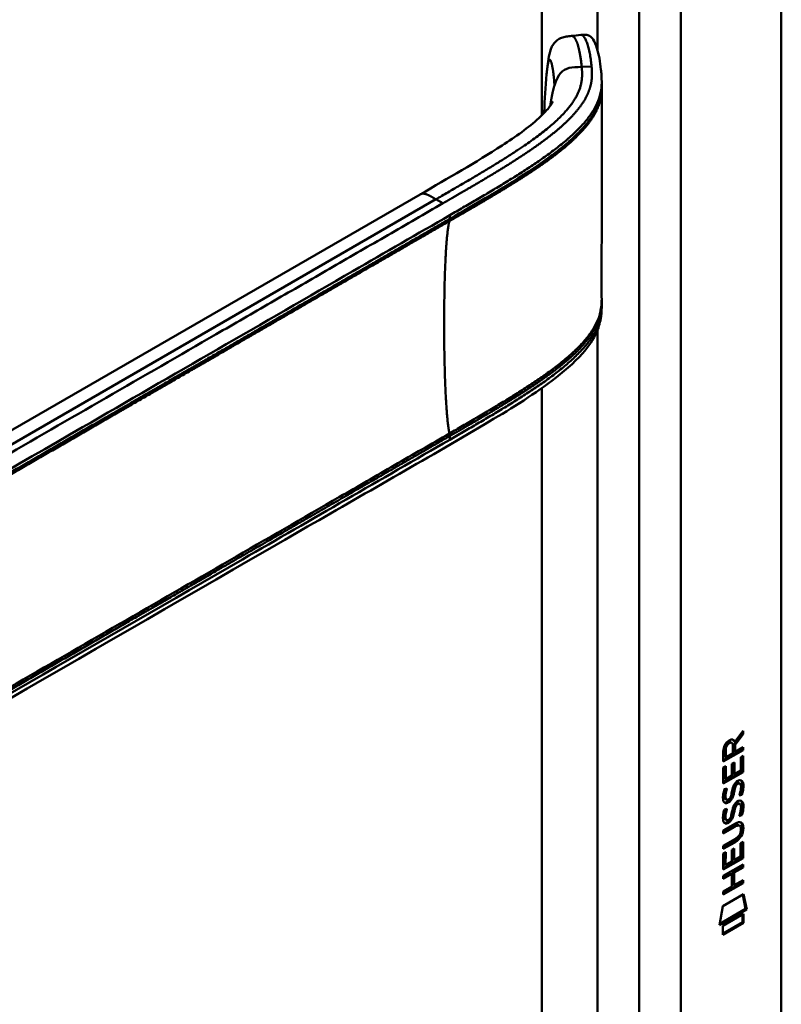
# Model space of a CAD drawing. Header units: millimetres. Extents: x 20 to 833, y 20 to 574.
# Tile 8 of 12: x 429 to 460, y 161 to 201. Entities that reach past the tile are written whole.
import ezdxf

# ---------------------------------------------------------------- set-up
doc = ezdxf.new("R2010")
doc.units = ezdxf.units.MM
doc.header["$LTSCALE"] = 2
doc.layers.add('Sichtbare Kanten(DIN)', color=7, linetype='Continuous', lineweight=50)
doc.layers.add('Sichtbare tangentiale Kanten(DIN)', color=7, linetype='Continuous', lineweight=50)

msp = doc.modelspace()

# ---------------------------------------------------------------- linework, layer by layer
at = {"layer": 'Sichtbare Kanten(DIN)'}
for p, q in [((460.368, 223.25), (460.368, 160.729)), ((453.045, 198.925), (453.045, 198.781)), ((450.667, 195.835), (450.667, 195.835)), ((450.668, 195.602), (450.668, 195.602)), ((413.881, 176.008), (445.645, 194.346)), ((453.045, 189.93), (453.045, 189.93)), ((453.045, 189.925), (453.045, 189.78)), ((458.77, 172.36), (458.447, 171.927)), ((458.475, 172.024), (458.813, 172.477)), ((458.813, 172.336), (458.49, 171.903)), ((458.77, 172.42), (458.77, 172.36)), ((458.77, 172.36), (458.813, 172.336)), ((458.813, 172.477), (458.813, 172.336)), ((458.305, 172.012), (458.348, 171.987)), ((458.391, 171.568), (458.391, 171.858)), ((458.432, 172.049), (458.475, 172.024)), ((458.447, 171.927), (458.447, 171.649)), ((458.447, 171.927), (458.49, 171.903)), ((458.49, 171.903), (458.489, 171.625)), ((458.489, 171.625), (458.812, 171.811)), ((458.812, 171.811), (458.812, 171.686)), ((458.77, 171.711), (458.004, 171.269)), ((458.812, 171.686), (458.004, 171.22)), ((458.004, 171.22), (458.004, 171.649)), ((458.061, 171.716), (458.06, 171.426)), ((458.06, 171.426), (458.103, 171.402)), ((458.103, 171.692), (458.103, 171.402)), ((458.103, 171.402), (458.391, 171.568)), ((458.447, 171.649), (458.489, 171.625)), ((458.714, 171.399), (458.812, 171.455)), ((458.77, 171.431), (458.769, 170.819)), ((458.77, 171.786), (458.77, 171.711)), ((458.77, 171.711), (458.812, 171.686)), ((458.812, 171.455), (458.812, 170.794)), ((458.004, 170.983), (458.102, 171.04)), ((458.06, 171.015), (458.059, 170.532)), ((458.102, 171.04), (458.102, 170.508)), ((458.355, 171.127), (458.454, 171.183)), ((458.355, 170.654), (458.355, 171.127)), ((458.411, 171.159), (458.411, 170.735)), ((458.454, 171.183), (458.453, 170.711)), ((458.713, 170.86), (458.714, 171.399)), ((458.003, 170.328), (458.004, 170.983)), ((458.769, 170.819), (458.003, 170.377)), ((458.812, 170.794), (458.003, 170.328)), ((458.102, 170.508), (458.355, 170.654)), ((458.411, 170.735), (458.453, 170.711)), ((458.453, 170.711), (458.713, 170.86)), ((458.769, 170.819), (458.812, 170.794)), ((458.059, 170.532), (458.102, 170.508)), ((458.475, 170.259), (458.517, 170.235)), ((458.555, 170.344), (458.551, 170.342)), ((458.555, 170.344), (458.597, 170.319)), ((458.597, 170.319), (458.594, 170.317)), ((458.634, 170.351), (458.677, 170.326)), ((458.052, 170.103), (458.148, 170.126)), ((458.408, 170.017), (458.451, 169.993)), ((458.422, 170.09), (458.465, 170.065)), ((458.713, 169.89), (458.756, 169.866)), ((458.065, 169.725), (458.067, 169.721)), ((458.092, 169.691), (458.135, 169.666)), ((458.107, 169.701), (458.109, 169.696)), ((458.301, 169.78), (458.304, 169.788)), ((458.474, 169.427), (458.517, 169.403)), ((458.554, 169.512), (458.551, 169.51)), ((458.554, 169.512), (458.597, 169.487)), ((458.597, 169.487), (458.593, 169.485)), ((458.634, 169.519), (458.676, 169.494)), ((458.051, 169.271), (458.147, 169.294)), ((458.408, 169.185), (458.45, 169.161)), ((458.422, 169.258), (458.464, 169.233)), ((458.713, 169.058), (458.755, 169.034)), ((458.002, 168.416), (458.467, 168.685)), ((458.064, 168.893), (458.066, 168.888)), ((458.092, 168.859), (458.134, 168.834)), ((458.107, 168.868), (458.109, 168.864)), ((458.3, 168.948), (458.303, 168.955)), ((458.626, 168.63), (458.668, 168.606)), ((458.432, 168.59), (458.002, 168.342)), ((458.474, 168.566), (458.002, 168.293)), ((458.002, 168.293), (458.002, 168.416)), ((458.723, 168.453), (458.723, 168.456)), ((458.001, 167.784), (458.474, 168.057)), ((458.424, 167.954), (458.001, 167.71)), ((458.467, 167.929), (458.001, 167.661)), ((458.711, 167.89), (458.81, 167.947)), ((458.711, 167.352), (458.711, 167.89)), ((458.767, 167.923), (458.767, 167.31)), ((458.81, 167.947), (458.809, 167.286)), ((458.001, 167.661), (458.001, 167.784)), ((458.001, 167.475), (458.1, 167.531)), ((458.001, 166.82), (458.001, 167.475)), ((458.057, 167.507), (458.057, 167.024)), ((458.1, 167.531), (458.099, 167)), ((458.352, 167.146), (458.353, 167.618)), ((458.353, 167.618), (458.451, 167.675)), ((458.409, 167.651), (458.409, 167.227)), ((458.451, 167.675), (458.451, 167.202)), ((458, 166.56), (458.809, 167.026)), ((458.767, 167.31), (458.001, 166.869)), ((458.809, 167.286), (458.001, 166.82)), ((458.057, 167.024), (458.099, 167)), ((458.099, 167), (458.352, 167.146)), ((458.409, 167.227), (458.451, 167.202)), ((458.451, 167.202), (458.711, 167.352)), ((458.766, 167.002), (458.766, 166.928)), ((458.767, 167.31), (458.809, 167.286)), ((458.809, 167.026), (458.809, 166.903)), ((458.309, 166.664), (458, 166.486)), ((458.352, 166.64), (458, 166.437)), ((458.309, 166.664), (458.352, 166.64)), ((458.351, 166.131), (458.352, 166.64)), ((458.766, 166.928), (458.41, 166.722)), ((458.41, 166.722), (458.41, 166.213)), ((458.41, 166.722), (458.452, 166.698)), ((458.809, 166.903), (458.452, 166.698)), ((458.452, 166.698), (458.452, 166.189)), ((458.766, 166.928), (458.809, 166.903)), ((458, 166.437), (458, 166.56)), ((458.766, 166.296), (458, 165.854)), ((458.808, 166.271), (458, 165.805)), ((458.41, 166.213), (458.452, 166.189)), ((458.452, 166.189), (458.808, 166.394)), ((458.766, 166.37), (458.766, 166.296)), ((458.766, 166.296), (458.808, 166.271)), ((458.808, 166.394), (458.808, 166.271)), ((457.979, 165.321), (458.83, 165.812)), ((458, 165.928), (458.351, 166.131)), ((458, 165.805), (458, 165.928)), ((458.796, 165.792), (458.914, 165.213)), ((458.83, 165.812), (458.957, 165.188)), ((457.849, 164.55), (457.979, 165.321)), ((458.957, 165.188), (457.849, 164.55)), ((458.914, 165.213), (457.859, 164.604)), ((457.979, 164.532), (458.827, 165.02)), ((458.785, 164.996), (458.784, 164.672)), ((458.827, 165.02), (458.827, 164.647)), ((458.914, 165.213), (458.957, 165.188)), ((458.784, 164.672), (457.979, 164.207)), ((458.827, 164.647), (457.979, 164.158)), ((458.784, 164.672), (458.827, 164.647)), ((457.979, 164.158), (457.979, 164.532))]:
    msp.add_line(p, q, dxfattribs=at)
for centre, major_axis, ratio, start_param, end_param in [((458.394, 171.657), (-0.175, 0.346), 0.819444, 0.044165, 1.01691), ((458.436, 171.632), (-0.175, 0.346), 0.819444, 0.044165, 1.01691), ((458.042, 171.378), (0.368, 0.732), 0.34929, 5.940544, 6.771352), ((458, 171.403), (0.368, 0.732), 0.34929, 5.940544, 6.177403), ((458.368, 169.685), (0.258, 0.67), 0.280159, 6.239264, 6.601156), ((458.411, 169.661), (0.258, 0.67), 0.280159, 6.079768, 6.601156), ((458.423, 170.948), (0.327, 1.256), 0.153171, 2.885023, 2.945982), ((458.276, 170.106), (0.178, 0.418), 0.325758, 2.860979, 3.102051), ((458.465, 170.923), (0.327, 1.256), 0.153171, 2.885023, 2.945982), ((458.318, 170.081), (0.178, 0.418), 0.325758, 2.860979, 3.321272), ((458.284, 169.779), (0.0284, 0.0613), 0.214041, 4.52817, 4.836248), ((458.368, 168.854), (0.258, 0.669), 0.280374, 6.239236, 6.601395), ((458.41, 168.83), (0.258, 0.669), 0.280374, 6.079702, 6.601395), ((458.447, 170.21), (0.352, 1.35), 0.146604, 2.895407, 2.954548), ((458.277, 169.278), (0.18, 0.422), 0.324198, 2.862775, 3.102561), ((458.489, 170.186), (0.352, 1.35), 0.146604, 2.895407, 2.954548), ((458.32, 169.254), (0.18, 0.422), 0.324198, 2.862775, 3.320606), ((458.284, 168.947), (0.0284, 0.0613), 0.214041, 4.52817, 4.836248), ((457.387, 166.534), (1.355, 2.199), 0.216474, 5.945573, 6.664037), ((457.344, 166.559), (1.355, 2.199), 0.216474, 5.945573, 6.245566), ((457.345, 168.86), (1.388, -0.568), 0.642788, 5.820817, 6.539156), ((457.388, 168.836), (1.388, -0.568), 0.642788, 5.820817, 6.539156), ((452.095, 171.105), (6.595, -2.821), 0.235363, 6.108423, 6.383356)]:
    msp.add_ellipse(centre, major_axis=major_axis, ratio=ratio, start_param=start_param, end_param=end_param, dxfattribs=at)
for points, knots in [([(450.8, 199.251), (450.827, 199.536), (450.855, 199.809), (450.946, 200.201), (450.99, 200.344), (451.116, 200.531), (451.167, 200.587), (451.282, 200.674), (451.345, 200.707), (451.473, 200.754), (451.537, 200.769), (451.672, 200.791), (451.742, 200.798), (451.81, 200.804)], [0.0001393, 0.0001393, 0.0001393, 0.0001393, 0.2257267, 0.2257267, 0.3531087, 0.3531087, 0.4119079, 0.4119079, 0.4646614, 0.4646614, 0.5139413, 0.5139413, 0.5666249, 0.5666249, 0.5666249, 0.5666249]), ([(452.192, 200.846), (452.213, 200.848), (452.235, 200.85), (452.277, 200.854), (452.298, 200.855), (452.339, 200.856), (452.36, 200.856), (452.401, 200.853), (452.421, 200.851), (452.465, 200.842), (452.487, 200.835), (452.537, 200.814), (452.562, 200.799), (452.628, 200.749), (452.661, 200.709), (452.758, 200.567), (452.809, 200.443), (452.93, 200.053), (452.983, 199.747), (453.024, 199.363), (453.03, 199.291), (453.038, 199.175), (453.04, 199.134), (453.043, 199.069), (453.043, 199.046), (453.044, 199.01), (453.044, 198.997), (453.044, 198.975), (453.044, 198.968), (453.045, 198.955), (453.045, 198.951), (453.045, 198.944), (453.045, 198.941), (453.045, 198.937), (453.045, 198.936), (453.045, 198.933), (453.045, 198.932), (453.045, 198.931)], [0, 0, 0, 0, 0.016078, 0.016078, 0.032034, 0.032034, 0.049551, 0.049551, 0.070842, 0.070842, 0.100384, 0.100384, 0.148464, 0.148464, 0.243263, 0.243263, 0.456905, 0.456905, 0.836718, 0.836718, 0.924176, 0.924176, 0.96851, 0.96851, 0.991251, 0.991251, 1.003077, 1.003077, 1.009377, 1.009377, 1.012843, 1.012843, 1.014782, 1.014782, 1.015836, 1.015836, 1.016936, 1.016936, 1.016936, 1.016936]), ([(453.045, 198.781), (453.045, 198.762), (453.045, 198.742), (453.045, 198.709), (453.044, 198.696), (453.044, 198.683)], [0, 0, 0, 0, 0.01706837, 0.01706837, 0.03005618, 0.03005618, 0.03005618, 0.03005618]), ([(453.044, 198.681), (453.044, 198.203), (453.044, 197.704), (453.044, 195.729), (453.044, 194.24), (453.044, 191.847), (453.043, 190.948), (453.044, 190.032)], [0, 0, 0, 0, 0.455989, 0.455989, 1.823207, 1.823207, 2.650118, 2.650118, 2.650118, 2.650118]), ([(445.645, 194.346), (446.78, 195.002), (447.929, 195.652), (449.536, 196.696), (450.069, 197.072), (450.641, 197.597), (450.781, 197.745), (450.937, 197.943), (450.98, 198.006), (451.038, 198.103), (451.052, 198.135), (451.052, 198.135), (451.052, 198.135), (451.052, 198.135)], [0, 0, 0, 0, 1.20408, 1.20408, 1.833224, 1.833224, 2.074453, 2.074453, 2.200022, 2.200022, 2.326614, 2.326614, 2.32698, 2.32698, 2.32698, 2.32698]), ([(453.045, 189.779), (453.045, 189.778), (453.045, 189.776), (453.045, 189.772), (453.045, 189.769), (453.045, 189.765), (453.045, 189.762), (453.045, 189.755), (453.044, 189.751), (453.044, 189.74), (453.044, 189.733), (453.044, 189.712), (453.044, 189.699), (453.043, 189.655), (453.042, 189.626), (453.037, 189.516), (453.03, 189.439), (452.99, 189.151), (452.934, 188.953), (452.715, 188.441), (452.508, 188.143), (451.91, 187.463), (451.478, 187.096), (450.18, 186.118), (449.237, 185.543), (445.821, 183.525), (443.311, 182.103), (433.359, 176.356), (425.894, 172.047), (416.552, 166.653), (414.674, 165.569), (411.858, 163.943), (410.924, 163.384), (409.5, 162.609), (409.019, 162.353), (408.22, 162.043), (407.929, 161.958), (407.471, 161.924), (407.305, 161.931), (407.054, 161.981), (406.967, 162.005), (406.833, 162.056), (406.787, 162.076), (406.716, 162.11), (406.691, 162.123), (406.652, 162.144), (406.638, 162.151), (406.618, 162.163), (406.61, 162.167), (406.596, 162.176), (406.588, 162.18), (406.582, 162.184)], [0, 0, 0, 0, 0.001569, 0.001569, 0.003149, 0.003149, 0.00522, 0.00522, 0.008412, 0.008412, 0.014094, 0.014094, 0.025824, 0.025824, 0.054374, 0.054374, 0.136744, 0.136744, 0.370735, 0.370735, 0.770715, 0.770715, 1.338552, 1.338552, 2.361631, 2.361631, 5.000823, 5.000823, 12.918013, 12.918013, 14.909711, 14.909711, 15.905563, 15.905563, 16.406589, 16.406589, 16.669703, 16.669703, 16.816064, 16.816064, 16.894648, 16.894648, 16.935882, 16.935882, 16.957647, 16.957647, 16.969322, 16.969322, 16.975615, 16.975615, 16.982343, 16.982343, 16.982343, 16.982343]), ([(458.626, 168.63), (458.623, 168.632), (458.621, 168.633), (458.601, 168.642), (458.581, 168.643), (458.519, 168.635), (458.474, 168.615), (458.432, 168.59)], [0.06065051, 0.06065051, 0.06065051, 0.06065051, 0.06439039, 0.06439039, 0.08887549, 0.08887549, 0.13413559, 0.13413559, 0.13413559, 0.13413559]), ([(458.723, 168.456), (458.723, 168.471), (458.722, 168.486), (458.718, 168.528), (458.711, 168.553), (458.69, 168.59), (458.677, 168.602), (458.643, 168.617), (458.623, 168.619), (458.562, 168.61), (458.517, 168.59), (458.474, 168.566)], [0, 0, 0, 0, 0.0140042, 0.0140042, 0.0408947, 0.0408947, 0.0643904, 0.0643904, 0.0888755, 0.0888755, 0.1341356, 0.1341356, 0.1341356, 0.1341356])]:
    msp.add_open_spline(points, degree=3, knots=knots, dxfattribs=at)
for points, degree in [([(451.814, 200.805), (451.94, 200.818), (452.066, 200.832), (452.192, 200.846)], 3), ([(450.701, 197.711), (450.721, 198.209), (450.749, 198.721), (450.8, 199.251)], 3), ([(453.043, 198.781), (453.043, 198.781), (453.043, 198.781), (453.043, 198.781)], 3), ([(453.044, 198.681), (453.044, 198.682), (453.044, 198.682), (453.044, 198.682), (453.044, 198.683), (453.044, 198.683)], 5), ([(450.699, 197.664), (450.7, 197.68), (450.701, 197.695), (450.701, 197.711)], 3), ([(453.044, 190.034), (453.045, 189.999), (453.045, 189.963), (453.045, 189.93)], 3), ([(453.045, 189.78), (453.045, 189.78), (453.045, 189.779), (453.045, 189.779)], 3), ([(458.004, 171.649), (458.008, 171.796), (458.074, 171.985), (458.247, 172.085)], 3), ([(458.305, 172.012), (458.284, 172.024), (458.252, 172.022), (458.206, 171.996)], 3), ([(458.391, 171.858), (458.391, 171.947), (458.366, 172.039), (458.249, 171.971)], 3), ([(458.355, 169.986), (458.379, 170.12), (458.408, 170.206), (458.447, 170.284)], 3), ([(458.475, 170.259), (458.455, 170.219), (458.438, 170.164), (458.422, 170.09)], 3), ([(458.447, 170.284), (458.474, 170.335), (458.511, 170.38), (458.561, 170.417)], 3), ([(458.517, 170.235), (458.497, 170.194), (458.48, 170.139), (458.465, 170.065)], 3), ([(458.551, 170.342), (458.517, 170.322), (458.496, 170.299), (458.475, 170.259)], 3), ([(458.594, 170.317), (458.559, 170.298), (458.538, 170.275), (458.517, 170.235)], 3), ([(458.561, 170.417), (458.643, 170.476), (458.723, 170.49), (458.777, 170.418)], 3), ([(458.712, 170.045), (458.732, 170.165), (458.731, 170.255), (458.701, 170.302)], 3), ([(458.717, 170.462), (458.723, 170.457), (458.729, 170.45), (458.735, 170.443)], 3), ([(458.735, 170.443), (458.766, 170.401), (458.781, 170.339), (458.781, 170.251)], 3), ([(458.777, 170.418), (458.809, 170.377), (458.824, 170.314), (458.824, 170.226)], 3), ([(458.781, 170.251), (458.781, 170.223), (458.779, 170.194), (458.777, 170.161)], 3), ([(458.824, 170.226), (458.824, 170.198), (458.822, 170.169), (458.819, 170.137)], 3), ([(458.017, 169.6), (457.991, 169.664), (457.983, 169.736), (457.995, 169.85)], 3), ([(457.995, 169.85), (458, 169.898), (458.012, 169.972), (458.032, 170.04)], 3), ([(458.032, 170.04), (458.037, 170.06), (458.052, 170.103), (458.052, 170.103)], 3), ([(458.061, 169.973), (458.043, 169.88), (458.041, 169.806), (458.058, 169.745)], 3), ([(458.095, 170.114), (458.085, 170.072), (458.068, 170.007), (458.061, 169.973)], 3), ([(458.104, 169.949), (458.086, 169.856), (458.084, 169.782), (458.1, 169.721)], 3), ([(458.148, 170.126), (458.148, 170.126), (458.114, 170), (458.104, 169.949)], 3), ([(458.354, 169.808), (458.321, 169.721), (458.266, 169.637), (458.176, 169.587)], 3), ([(458.304, 169.788), (458.323, 169.835), (458.339, 169.897), (458.355, 169.986)], 3), ([(458.408, 170.017), (458.393, 169.93), (458.375, 169.866), (458.354, 169.808)], 3), ([(458.451, 169.993), (458.435, 169.905), (458.418, 169.841), (458.396, 169.784)], 3), ([(458.422, 170.09), (458.42, 170.079), (458.409, 170.018), (458.408, 170.017)], 3), ([(458.465, 170.065), (458.462, 170.054), (458.451, 169.993), (458.451, 169.993)], 3), ([(458.652, 169.834), (458.652, 169.834), (458.695, 169.942), (458.712, 170.045)], 3), ([(458.756, 169.866), (458.75, 169.864), (458.652, 169.834), (458.652, 169.834)], 3), ([(458.713, 169.89), (458.711, 169.889), (458.69, 169.883), (458.667, 169.876)], 3), ([(458.777, 170.161), (458.768, 170.048), (458.724, 169.915), (458.713, 169.89)], 3), ([(458.819, 170.137), (458.811, 170.024), (458.766, 169.89), (458.756, 169.866)], 3), ([(458.175, 169.541), (458.112, 169.515), (458.047, 169.525), (458.017, 169.6)], 3), ([(458.133, 169.566), (458.102, 169.553), (458.072, 169.549), (458.045, 169.556)], 3), ([(458.176, 169.587), (458.148, 169.571), (458.142, 169.569), (458.133, 169.566)], 3), ([(458.167, 169.66), (458.209, 169.664), (458.262, 169.707), (458.292, 169.761)], 3), ([(458.219, 169.562), (458.19, 169.546), (458.184, 169.545), (458.175, 169.541)], 3), ([(458.396, 169.784), (458.364, 169.696), (458.309, 169.613), (458.219, 169.562)], 3), ([(458.354, 169.154), (458.378, 169.288), (458.407, 169.374), (458.447, 169.452)], 3), ([(458.474, 169.427), (458.454, 169.387), (458.437, 169.332), (458.422, 169.258)], 3), ([(458.447, 169.452), (458.473, 169.503), (458.51, 169.548), (458.561, 169.585)], 3), ([(458.517, 169.403), (458.497, 169.362), (458.479, 169.307), (458.464, 169.233)], 3), ([(458.551, 169.51), (458.516, 169.49), (458.495, 169.467), (458.474, 169.427)], 3), ([(458.593, 169.485), (458.559, 169.465), (458.538, 169.443), (458.517, 169.403)], 3), ([(458.561, 169.585), (458.642, 169.644), (458.722, 169.658), (458.777, 169.586)], 3), ([(458.711, 169.213), (458.731, 169.333), (458.731, 169.423), (458.701, 169.47)], 3), ([(458.716, 169.63), (458.723, 169.625), (458.729, 169.618), (458.734, 169.61)], 3), ([(458.734, 169.61), (458.766, 169.569), (458.781, 169.507), (458.781, 169.419)], 3), ([(458.781, 169.419), (458.781, 169.391), (458.779, 169.362), (458.776, 169.329)], 3), ([(458.777, 169.586), (458.808, 169.545), (458.823, 169.482), (458.823, 169.394)], 3), ([(458.823, 169.394), (458.823, 169.366), (458.821, 169.337), (458.819, 169.305)], 3), ([(458.016, 168.768), (457.991, 168.832), (457.982, 168.904), (457.994, 169.018)], 3), ([(457.994, 169.018), (457.999, 169.066), (458.011, 169.14), (458.031, 169.208)], 3), ([(458.031, 169.208), (458.037, 169.228), (458.051, 169.271), (458.051, 169.271)], 3), ([(458.061, 169.141), (458.043, 169.048), (458.041, 168.974), (458.057, 168.913)], 3), ([(458.095, 169.282), (458.084, 169.24), (458.067, 169.175), (458.061, 169.141)], 3), ([(458.103, 169.117), (458.085, 169.024), (458.083, 168.95), (458.1, 168.889)], 3), ([(458.147, 169.294), (458.147, 169.294), (458.113, 169.168), (458.103, 169.117)], 3), ([(458.303, 168.955), (458.323, 169.002), (458.339, 169.065), (458.354, 169.154)], 3), ([(458.408, 169.185), (458.392, 169.098), (458.375, 169.034), (458.353, 168.976)], 3), ([(458.45, 169.161), (458.435, 169.073), (458.417, 169.009), (458.396, 168.952)], 3), ([(458.422, 169.258), (458.419, 169.247), (458.408, 169.186), (458.408, 169.185)], 3), ([(458.464, 169.233), (458.462, 169.222), (458.45, 169.161), (458.45, 169.161)], 3), ([(458.651, 169.002), (458.651, 169.002), (458.695, 169.11), (458.711, 169.213)], 3), ([(458.755, 169.034), (458.749, 169.032), (458.651, 169.002), (458.651, 169.002)], 3), ([(458.713, 169.058), (458.71, 169.057), (458.689, 169.051), (458.667, 169.044)], 3), ([(458.776, 169.329), (458.768, 169.216), (458.723, 169.083), (458.713, 169.058)], 3), ([(458.819, 169.305), (458.81, 169.192), (458.766, 169.058), (458.755, 169.034)], 3), ([(458.174, 168.709), (458.111, 168.683), (458.046, 168.693), (458.016, 168.768)], 3), ([(458.132, 168.734), (458.102, 168.721), (458.071, 168.717), (458.044, 168.724)], 3), ([(458.176, 168.755), (458.147, 168.739), (458.141, 168.737), (458.132, 168.734)], 3), ([(458.167, 168.828), (458.208, 168.832), (458.262, 168.875), (458.291, 168.929)], 3), ([(458.218, 168.73), (458.19, 168.714), (458.184, 168.713), (458.174, 168.709)], 3), ([(458.353, 168.976), (458.321, 168.889), (458.266, 168.805), (458.176, 168.755)], 3), ([(458.396, 168.952), (458.363, 168.864), (458.308, 168.781), (458.218, 168.73)], 3)]:
    msp.add_open_spline(points, degree=degree, dxfattribs=at)
at = {"layer": 'Sichtbare tangentiale Kanten(DIN)'}
for p, q in [((450.61, 197.573), (450.61, 221.535)), ((452.873, 200.234), (452.873, 221.535)), ((454.57, 158.688), (454.57, 220.556)), ((456.267, 220.556), (456.267, 158.688)), ((452.23, 199.541), (452.633, 199.554)), ((452.873, 197.944), (452.873, 197.944)), ((450.61, 195.795), (450.61, 195.795)), ((450.61, 195.561), (450.61, 195.561)), ((450.669, 195.836), (450.669, 195.836)), ((450.682, 195.612), (450.682, 195.612)), ((446.287, 194.146), (412.104, 174.411)), ((446.287, 194.146), (446.572, 193.981)), ((446.852, 193.347), (446.852, 193.497)), ((452.873, 189.093), (452.873, 189.093)), ((452.873, 188.943), (452.873, 188.943)), ((452.873, 159.667), (452.873, 188.812)), ((450.61, 186.793), (450.61, 186.793)), ((450.61, 159.667), (450.61, 186.451)), ((446.852, 184.345), (446.852, 184.495)), ((458.206, 171.996), (458.249, 171.971)), ((458.061, 171.716), (458.103, 171.692)), ((458.551, 170.342), (458.594, 170.317)), ((458.735, 170.443), (458.777, 170.418)), ((458.781, 170.251), (458.824, 170.226)), ((458.061, 169.973), (458.104, 169.949)), ((458.354, 169.808), (458.396, 169.784)), ((458.777, 170.161), (458.819, 170.137)), ((458.058, 169.745), (458.1, 169.721)), ((458.065, 169.725), (458.107, 169.701)), ((458.067, 169.721), (458.109, 169.696)), ((458.133, 169.566), (458.175, 169.541)), ((458.176, 169.587), (458.219, 169.562)), ((458.551, 169.51), (458.593, 169.485)), ((458.734, 169.61), (458.777, 169.586)), ((458.781, 169.419), (458.823, 169.394)), ((458.061, 169.141), (458.103, 169.117)), ((458.776, 169.329), (458.819, 169.305)), ((458.057, 168.913), (458.1, 168.889)), ((458.064, 168.893), (458.107, 168.868)), ((458.066, 168.888), (458.109, 168.864)), ((458.132, 168.734), (458.174, 168.709)), ((458.176, 168.755), (458.218, 168.73)), ((458.353, 168.976), (458.396, 168.952)), ((458.432, 168.59), (458.474, 168.566)), ((458.78, 168.537), (458.823, 168.512)), ((458.424, 167.954), (458.467, 167.929))]:
    msp.add_line(p, q, dxfattribs=at)
msp.add_ellipse((451.129, 194.537), major_axis=(-0.005, 3.882), ratio=0.090809, start_param=1.269659, end_param=1.269663, dxfattribs=at)
for points, degree in [([(451.81, 200.804), (451.912, 200.815), (452.021, 200.677), (452.12, 200.391), (452.188, 199.986), (452.23, 199.541)], 5), ([(452.23, 199.541), (452.3, 198.796), (452.301, 197.888), (450.777, 196.739), (448.734, 195.559), (446.287, 194.146)], 5), ([(450.95, 197.965), (450.97, 198.107), (450.991, 198.241), (451.014, 198.366), (451.038, 198.484), (451.063, 198.593), (451.09, 198.694), (451.119, 198.786)], 7), ([(450.702, 197.711), (450.702, 197.696), (450.702, 197.68), (450.701, 197.665)], 3), ([(446.287, 194.146), (446.17, 194.213), (446.063, 194.276), (445.964, 194.33), (445.873, 194.372), (445.79, 194.393), (445.714, 194.386), (445.645, 194.346)], 7), ([(446.839, 193.258), (446.665, 192.657), (446.578, 190.46), (446.578, 187.698), (446.665, 185.401), (446.839, 184.599)], 5)]:
    msp.add_open_spline(points, degree=degree, dxfattribs=at)
for points, degree, knots in [([(452.192, 200.846), (452.212, 200.848), (452.231, 200.843), (452.251, 200.833), (452.277, 200.819), (452.303, 200.794), (452.328, 200.76), (452.354, 200.727), (452.378, 200.684), (452.401, 200.634), (452.424, 200.583), (452.446, 200.526), (452.466, 200.463), (452.487, 200.4), (452.505, 200.332), (452.523, 200.26), (452.54, 200.188), (452.555, 200.112), (452.569, 200.035), (452.583, 199.957), (452.595, 199.877), (452.606, 199.796), (452.611, 199.756), (452.616, 199.716), (452.621, 199.675), (452.625, 199.635), (452.629, 199.594), (452.633, 199.554)], 3, [24.7913792, 24.7913792, 24.7913792, 24.7913792, 24.8722403, 24.8722403, 24.8722403, 24.9820632, 24.9820632, 24.9820632, 25.0918861, 25.0918861, 25.0918861, 25.201709, 25.201709, 25.201709, 25.3115319, 25.3115319, 25.3115319, 25.4213548, 25.4213548, 25.4213548, 25.5311777, 25.5311777, 25.5311777, 25.5860891, 25.5860891, 25.5860891, 25.6407645, 25.6407645, 25.6407645, 25.6407645]), ([(452.633, 199.554), (452.633, 199.554), (452.637, 199.512), (452.644, 199.428), (452.653, 199.263), (452.648, 199.019), (452.59, 198.696), (452.448, 198.338), (452.203, 197.948), (451.887, 197.57), (451.515, 197.205), (451.1, 196.85), (450.651, 196.506), (450.18, 196.172), (449.693, 195.848), (449.193, 195.53), (448.682, 195.216), (448.163, 194.907), (447.638, 194.598), (447.214, 194.352), (446.894, 194.167), (446.681, 194.044), (446.573, 193.982)], 5, [25.640765, 25.640765, 25.640765, 25.640765, 25.640765, 25.640765, 25.641001, 25.735204, 25.829408, 26.017816, 26.206224, 26.394631, 26.583039, 26.771447, 26.959854, 27.148262, 27.336669, 27.525077, 27.713485, 27.901892, 28.0903, 28.278708, 28.467115, 28.65661, 28.65661, 28.65661, 28.65661, 28.65661, 28.65661]), ([(451.119, 198.786), (451.111, 198.943), (451.087, 199.245), (451.035, 199.614), (450.961, 199.889), (450.89, 199.857), (450.846, 199.655), (450.819, 199.439), (450.804, 199.291), (450.8, 199.251)], 5, [0, 0, 0, 0, 0, 0, 0.1666667, 0.3333333, 0.5, 0.6666667, 0.7253325, 0.7253325, 0.7253325, 0.7253325, 0.7253325, 0.7253325]), ([(451.119, 198.788), (451.264, 199.257), (451.459, 199.436), (451.714, 199.498), (451.865, 199.534), (452.036, 199.536), (452.23, 199.541)], 3, [0, 0, 0, 0, 0.1544756, 0.1544756, 0.1544756, 0.2456965, 0.2456965, 0.2456965, 0.2456965]), ([(446.852, 193.497), (446.854, 193.497), (446.855, 193.498), (446.856, 193.499), (447.034, 193.602), (447.212, 193.704), (447.389, 193.807), (447.566, 193.909), (447.743, 194.012), (447.919, 194.115), (448.095, 194.218), (448.271, 194.321), (448.446, 194.424), (448.62, 194.528), (448.794, 194.632), (448.967, 194.736), (449.14, 194.841), (449.311, 194.946), (449.481, 195.052), (449.651, 195.159), (449.82, 195.266), (449.986, 195.374), (450.153, 195.483), (450.317, 195.593), (450.48, 195.704), (450.642, 195.816), (450.801, 195.929), (450.958, 196.045), (451.114, 196.16), (451.267, 196.277), (451.414, 196.397), (451.562, 196.517), (451.704, 196.639), (451.839, 196.763), (451.975, 196.887), (452.103, 197.013), (452.223, 197.143), (452.342, 197.272), (452.452, 197.404), (452.55, 197.539), (452.649, 197.674), (452.735, 197.812), (452.806, 197.952), (452.878, 198.093), (452.934, 198.235), (452.973, 198.379), (453.012, 198.522), (453.034, 198.667), (453.042, 198.811), (453.044, 198.851), (453.045, 198.891), (453.045, 198.931)], 3, [0, 0, 0, 0, 0.001502, 0.001502, 0.001502, 0.189909, 0.189909, 0.189909, 0.378317, 0.378317, 0.378317, 0.566725, 0.566725, 0.566725, 0.755132, 0.755132, 0.755132, 0.94354, 0.94354, 0.94354, 1.131948, 1.131948, 1.131948, 1.320355, 1.320355, 1.320355, 1.508763, 1.508763, 1.508763, 1.697171, 1.697171, 1.697171, 1.885578, 1.885578, 1.885578, 2.073986, 2.073986, 2.073986, 2.262394, 2.262394, 2.262394, 2.450801, 2.450801, 2.450801, 2.639209, 2.639209, 2.639209, 2.827616, 2.827616, 2.827616, 2.879592, 2.879592, 2.879592, 2.879592]), ([(453.043, 198.781), (453.04, 198.496), (452.988, 198.208), (452.868, 197.932), (452.773, 197.716), (452.643, 197.507), (452.487, 197.304), (452.386, 197.173), (452.274, 197.046), (452.155, 196.921), (452.035, 196.795), (451.907, 196.673), (451.773, 196.553), (451.639, 196.433), (451.499, 196.315), (451.354, 196.199), (451.209, 196.083), (451.06, 195.97), (450.907, 195.857), (449.834, 195.072), (448.603, 194.36), (447.377, 193.651), (447.202, 193.549), (447.027, 193.448), (446.852, 193.347)], 3, [0.135409, 0.135409, 0.135409, 0.135409, 0.50459, 0.50459, 0.50459, 0.793433, 0.793433, 0.793433, 0.979333, 0.979333, 0.979333, 1.165233, 1.165233, 1.165233, 1.351134, 1.351134, 1.351134, 1.537034, 1.537034, 1.537034, 2.838336, 2.838336, 2.838336, 3.024121, 3.024121, 3.024121, 3.024121]), ([(446.839, 193.258), (446.945, 193.318), (447.155, 193.44), (447.47, 193.622), (447.89, 193.865), (448.411, 194.171), (448.929, 194.48), (449.44, 194.792), (449.941, 195.109), (450.43, 195.432), (450.901, 195.762), (451.352, 196.103), (451.774, 196.455), (452.238, 196.894), (452.662, 197.399), (452.918, 197.852), (453.024, 198.243), (453.044, 198.549), (453.044, 198.681)], 5, [33.332646, 33.332646, 33.332646, 33.332646, 33.332646, 33.332646, 33.518349, 33.704249, 33.89015, 34.07605, 34.26195, 34.447851, 34.633751, 34.819651, 35.005551, 35.191452, 35.377352, 35.563252, 35.935053, 36.220761, 36.220761, 36.220761, 36.220761, 36.220761, 36.220761]), ([(446.572, 193.981), (445.827, 193.551), (445.078, 193.119), (443.582, 192.255), (442.833, 191.823), (441.337, 190.959), (440.59, 190.528), (439.096, 189.665), (438.349, 189.234), (436.109, 187.941), (434.615, 187.078), (431.623, 185.351), (430.127, 184.487), (427.136, 182.76), (425.642, 181.897), (422.654, 180.172), (421.159, 179.309), (418.168, 177.582), (416.672, 176.719), (413.683, 174.993), (412.191, 174.131), (410.693, 173.267)], 3, [28.65661, 28.65661, 28.65661, 28.65661, 29.448344, 29.448344, 30.241165, 30.241165, 31.033986, 31.033986, 31.826807, 31.826807, 33.412449, 33.412449, 34.99809, 34.99809, 36.583732, 36.583732, 38.169374, 38.169374, 39.755016, 39.755016, 41.340657, 41.340657, 41.340657, 41.340657]), ([(410.973, 172.782), (412.471, 173.646), (413.963, 174.508), (415.457, 175.371), (420.93, 178.53), (426.403, 181.69), (431.88, 184.852), (435.558, 186.976), (439.226, 189.093), (442.905, 191.218), (444.22, 191.977), (445.539, 192.738), (446.852, 193.497)], 3, [0, 0, 0, 0, 1.585642, 1.585642, 1.585642, 7.391542, 7.391542, 7.391542, 11.290432, 11.290432, 11.290432, 12.683632, 12.683632, 12.683632, 12.683632]), ([(410.958, 172.541), (410.96, 172.543), (411.85, 173.056), (413.642, 174.091), (416.344, 175.651), (419.93, 177.721), (424.413, 180.31), (428.901, 182.901), (433.385, 185.49), (437.42, 187.819), (441.01, 189.892), (443.701, 191.445), (445.494, 192.481), (446.391, 192.999), (446.839, 193.258)], 5, [20.643505, 20.643505, 20.643505, 20.643505, 20.643505, 20.643505, 20.647304, 22.232947, 23.81859, 25.404233, 26.989877, 28.57552, 30.161163, 31.746806, 32.539627, 33.332646, 33.332646, 33.332646, 33.332646, 33.332646, 33.332646]), ([(446.852, 193.347), (446.852, 193.347), (446.403, 193.088), (445.506, 192.57), (443.713, 191.535), (441.022, 189.981), (437.433, 187.909), (433.398, 185.579), (428.914, 182.99), (424.426, 180.4), (419.941, 177.81), (416.356, 175.74), (413.654, 174.18), (411.863, 173.146), (410.973, 172.632)], 5, [0, 0, 0, 0, 0, 0, 0.000115, 0.792936, 1.585758, 3.171401, 4.757044, 6.342687, 7.92833, 9.513973, 11.099617, 12.688168, 12.688168, 12.688168, 12.688168, 12.688168, 12.688168]), ([(453.043, 190.033), (453.042, 189.843), (453.021, 189.652), (452.969, 189.465), (452.928, 189.321), (452.871, 189.179), (452.799, 189.039), (452.727, 188.9), (452.64, 188.764), (452.541, 188.63), (452.443, 188.497), (452.333, 188.366), (452.214, 188.238), (452.095, 188.111), (451.967, 187.985), (451.832, 187.862), (451.698, 187.74), (451.556, 187.619), (451.41, 187.501), (451.263, 187.383), (451.112, 187.267), (450.957, 187.152), (450.802, 187.038), (450.642, 186.925), (450.48, 186.814), (450.318, 186.702), (450.153, 186.592), (449.986, 186.484), (449.819, 186.375), (449.649, 186.267), (449.478, 186.16), (449.307, 186.053), (449.134, 185.947), (448.96, 185.842), (448.786, 185.737), (448.611, 185.632), (448.435, 185.528), (448.259, 185.424), (448.083, 185.32), (447.906, 185.216), (447.728, 185.113), (447.551, 185.01), (447.373, 184.907), (447.195, 184.804), (447.017, 184.701), (446.839, 184.599)], 3, [0.124379, 0.124379, 0.124379, 0.124379, 0.368934, 0.368934, 0.368934, 0.557942, 0.557942, 0.557942, 0.74695, 0.74695, 0.74695, 0.935958, 0.935958, 0.935958, 1.124966, 1.124966, 1.124966, 1.313974, 1.313974, 1.313974, 1.502983, 1.502983, 1.502983, 1.691991, 1.691991, 1.691991, 1.880999, 1.880999, 1.880999, 2.070007, 2.070007, 2.070007, 2.259015, 2.259015, 2.259015, 2.448023, 2.448023, 2.448023, 2.637031, 2.637031, 2.637031, 2.826039, 2.826039, 2.826039, 3.014705, 3.014705, 3.014705, 3.014705]), ([(446.852, 184.495), (446.959, 184.556), (447.172, 184.68), (447.493, 184.865), (447.919, 185.112), (448.449, 185.423), (448.975, 185.737), (449.493, 186.055), (450.001, 186.379), (450.496, 186.709), (450.973, 187.048), (451.427, 187.397), (451.85, 187.758), (452.234, 188.135), (452.563, 188.527), (452.838, 188.96), (452.98, 189.327), (453.033, 189.615), (453.045, 189.817), (453.045, 189.93)], 5, [0, 0, 0, 0, 0, 0, 0.188639, 0.377647, 0.566655, 0.755663, 0.944671, 1.133679, 1.322688, 1.511696, 1.700704, 1.889712, 2.07872, 2.267728, 2.456736, 2.645744, 2.888525, 2.888525, 2.888525, 2.888525, 2.888525, 2.888525]), ([(453.045, 189.779), (453.045, 189.739), (453.044, 189.699), (453.042, 189.66), (453.034, 189.515), (453.012, 189.37), (452.973, 189.227), (452.934, 189.083), (452.878, 188.941), (452.806, 188.801), (452.735, 188.66), (452.649, 188.522), (452.55, 188.387), (452.452, 188.252), (452.342, 188.12), (452.222, 187.991), (452.103, 187.862), (451.975, 187.735), (451.839, 187.611), (451.704, 187.487), (451.562, 187.365), (451.414, 187.246), (451.266, 187.126), (451.114, 187.009), (450.958, 186.893), (450.801, 186.778), (450.642, 186.664), (450.479, 186.553), (450.317, 186.441), (450.153, 186.332), (449.986, 186.223), (449.819, 186.114), (449.651, 186.007), (449.481, 185.901), (449.311, 185.795), (449.139, 185.689), (448.967, 185.585), (448.794, 185.48), (448.62, 185.376), (448.445, 185.273), (448.271, 185.169), (448.095, 185.066), (447.919, 184.963), (447.743, 184.86), (447.566, 184.758), (447.389, 184.655), (447.21, 184.552), (447.031, 184.449), (446.852, 184.345)], 3, [0.136841, 0.136841, 0.136841, 0.136841, 0.188962, 0.188962, 0.188962, 0.377359, 0.377359, 0.377359, 0.565755, 0.565755, 0.565755, 0.754152, 0.754152, 0.754152, 0.942549, 0.942549, 0.942549, 1.130945, 1.130945, 1.130945, 1.319342, 1.319342, 1.319342, 1.507738, 1.507738, 1.507738, 1.696135, 1.696135, 1.696135, 1.884531, 1.884531, 1.884531, 2.072928, 2.072928, 2.072928, 2.261324, 2.261324, 2.261324, 2.449721, 2.449721, 2.449721, 2.638118, 2.638118, 2.638118, 2.826514, 2.826514, 2.826514, 3.016411, 3.016411, 3.016411, 3.016411]), ([(410.971, 163.779), (410.973, 163.78), (411.863, 164.293), (413.655, 165.328), (416.357, 166.888), (419.943, 168.959), (424.426, 171.547), (428.914, 174.138), (433.398, 176.727), (437.433, 179.056), (441.022, 181.129), (443.714, 182.682), (445.507, 183.718), (446.404, 184.236), (446.852, 184.495)], 5, [20.643738, 20.643738, 20.643738, 20.643738, 20.643738, 20.643738, 20.647429, 22.23307, 23.81871, 25.404351, 26.989992, 28.575633, 30.161274, 31.746914, 32.539735, 33.332924, 33.332924, 33.332924, 33.332924, 33.332924, 33.332924]), ([(446.839, 184.599), (446.092, 184.167), (445.344, 183.736), (443.85, 182.873), (443.102, 182.441), (440.86, 181.146), (439.365, 180.283), (436.374, 178.557), (434.88, 177.694), (431.89, 175.968), (430.396, 175.105), (427.405, 173.378), (425.91, 172.515), (422.919, 170.788), (421.425, 169.926), (418.437, 168.2), (416.942, 167.337), (413.946, 165.607), (412.442, 164.739), (410.961, 163.884)], 3, [3.014705, 3.014705, 3.014705, 3.014705, 3.807868, 3.807868, 4.600688, 4.600688, 6.186329, 6.186329, 7.77197, 7.77197, 9.357611, 9.357611, 10.943251, 10.943251, 12.528892, 12.528892, 14.114533, 14.114533, 15.703149, 15.703149, 15.703149, 15.703149]), ([(446.852, 184.345), (444.037, 182.719), (441.212, 181.089), (438.399, 179.465), (432.621, 176.129), (426.83, 172.785), (421.049, 169.448), (419.187, 168.373), (417.323, 167.296), (415.457, 166.219), (413.956, 165.353), (412.453, 164.485), (410.973, 163.63)], 3, [23.229983, 23.229983, 23.229983, 23.229983, 26.216835, 26.216835, 26.216835, 32.351591, 32.351591, 32.351591, 34.327983, 34.327983, 34.327983, 35.917386, 35.917386, 35.917386, 35.917386])]:
    msp.add_open_spline(points, degree=degree, knots=knots, dxfattribs=at)

doc.saveas('drawing.dxf')
